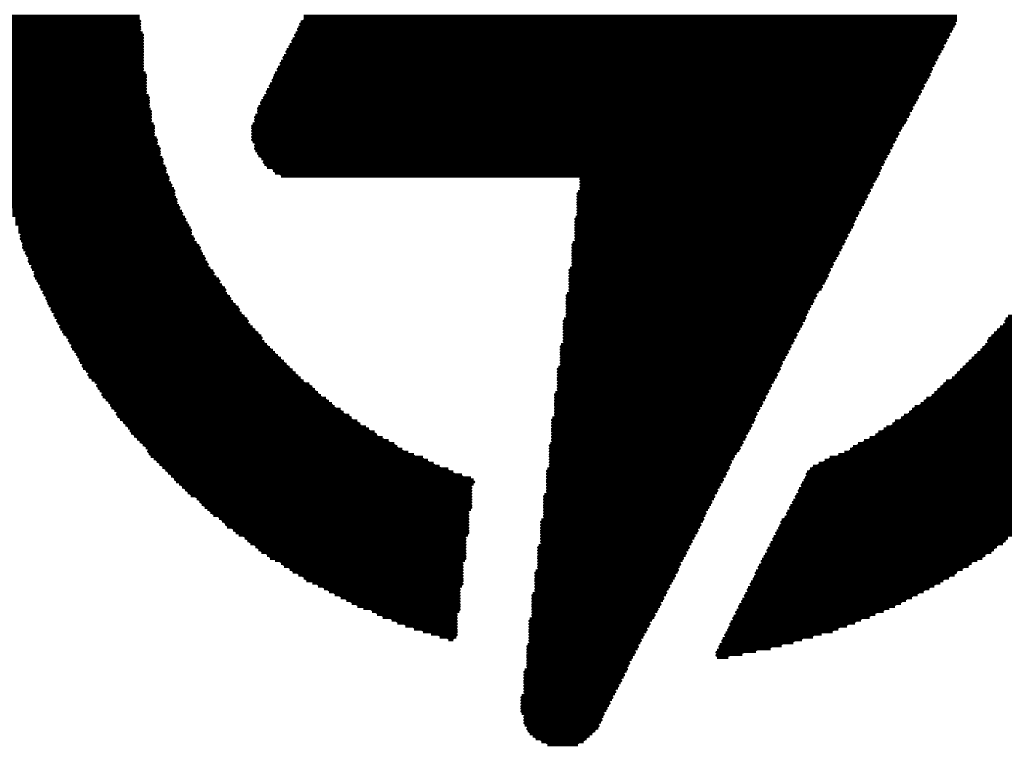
# Model space of a CAD drawing. Extents: x -0.07 to 0.95, y -0.15 to 2.1.
# Tile 17 of 20: x 0.73 to 0.86, y 1.14 to 1.24. Entities that reach past the tile are written whole.
import ezdxf

# ---------------------------------------------------------------- set-up
doc = ezdxf.new("R2010")
doc.units = 0
doc.layers.get('0').update_dxf_attribs({"linetype": 'CONTINUOUS'})
doc.layers.add('gto', color=2, linetype='CONTINUOUS')

# ---------------------------------------------------------------- blocks, each defined once
blk = doc.blocks.new('D122')
at = {"const_width": 0.0002}
blk.add_lwpolyline([(-0.0001, 0, 1), (0.0001, 0, 1)], format="xyb", close=True, dxfattribs=at)

msp = doc.modelspace()

# ---------------------------------------------------------------- linework, layer by layer
at = {"layer": 'gto', "color": 2, "const_width": 0.001}
for points in [[(0.7243, 1.2371), (0.7457, 1.2371)], [(0.7243, 1.2367), (0.7457, 1.2367)], [(0.7243, 1.2363), (0.7457, 1.2363)], [(0.7678, 1.2363), (0.8577, 1.2363)], [(0.7682, 1.2371), (0.858, 1.2371)], [(0.7682, 1.2367), (0.8577, 1.2367)], [(0.7243, 1.2359), (0.7457, 1.2359)], [(0.7243, 1.2356), (0.7457, 1.2356)], [(0.7243, 1.2352), (0.7457, 1.2352)], [(0.7243, 1.2348), (0.7461, 1.2348)], [(0.7671, 1.2348), (0.8569, 1.2348)], [(0.7675, 1.2356), (0.8573, 1.2356)], [(0.7675, 1.2352), (0.8569, 1.2352)], [(0.7678, 1.2359), (0.8573, 1.2359)], [(0.7243, 1.2344), (0.7461, 1.2344)], [(0.7243, 1.234), (0.7461, 1.234)], [(0.7243, 1.2336), (0.7461, 1.2336)], [(0.7667, 1.234), (0.8565, 1.234)], [(0.7667, 1.2336), (0.8561, 1.2336)], [(0.7671, 1.2344), (0.8565, 1.2344)], [(0.7243, 1.2332), (0.7461, 1.2332)], [(0.7243, 1.2328), (0.7461, 1.2328)], [(0.7243, 1.2325), (0.7461, 1.2325)], [(0.7243, 1.2321), (0.7461, 1.2321)], [(0.7659, 1.2325), (0.8557, 1.2325)], [(0.7659, 1.2321), (0.8553, 1.2321)], [(0.7663, 1.2332), (0.8561, 1.2332)], [(0.7663, 1.2328), (0.8557, 1.2328)], [(0.7243, 1.2317), (0.7461, 1.2317)], [(0.7243, 1.2313), (0.7461, 1.2313)], [(0.7243, 1.2309), (0.7461, 1.2309)], [(0.7651, 1.2309), (0.8549, 1.2309)], [(0.7655, 1.2317), (0.8553, 1.2317)], [(0.7655, 1.2313), (0.8549, 1.2313)], [(0.7243, 1.2305), (0.7461, 1.2305)], [(0.7243, 1.2301), (0.7461, 1.2301)], [(0.7243, 1.2297), (0.7461, 1.2297)], [(0.7647, 1.2301), (0.8545, 1.2301)], [(0.7647, 1.2297), (0.8542, 1.2297)], [(0.7651, 1.2305), (0.8545, 1.2305)], [(0.7247, 1.2293), (0.7465, 1.2293)], [(0.7247, 1.229), (0.7465, 1.229)], [(0.7247, 1.2286), (0.7465, 1.2286)], [(0.7247, 1.2282), (0.7465, 1.2282)], [(0.764, 1.2286), (0.8538, 1.2286)], [(0.764, 1.2282), (0.8534, 1.2282)], [(0.7643, 1.2293), (0.8542, 1.2293)], [(0.7643, 1.229), (0.8538, 1.229)], [(0.7247, 1.2278), (0.7465, 1.2278)], [(0.7247, 1.2274), (0.7465, 1.2274)], [(0.7247, 1.227), (0.7465, 1.227)], [(0.7632, 1.227), (0.853, 1.227)], [(0.7636, 1.2278), (0.8534, 1.2278)], [(0.7636, 1.2274), (0.853, 1.2274)], [(0.7247, 1.2266), (0.7465, 1.2266)], [(0.7251, 1.2262), (0.7469, 1.2262)], [(0.7251, 1.2258), (0.7469, 1.2258)], [(0.7251, 1.2255), (0.7469, 1.2255)], [(0.7624, 1.2255), (0.8522, 1.2255)], [(0.7628, 1.2262), (0.8526, 1.2262)], [(0.7628, 1.2258), (0.8522, 1.2258)], [(0.7632, 1.2266), (0.8526, 1.2266)], [(0.7251, 1.2251), (0.7469, 1.2251)], [(0.7251, 1.2247), (0.7469, 1.2247)], [(0.7251, 1.2243), (0.7472, 1.2243)], [(0.762, 1.2247), (0.8518, 1.2247)], [(0.762, 1.2243), (0.8514, 1.2243)], [(0.7624, 1.2251), (0.8518, 1.2251)], [(0.7251, 1.2239), (0.7472, 1.2239)], [(0.7251, 1.2235), (0.7472, 1.2235)], [(0.7255, 1.2231), (0.7472, 1.2231)], [(0.7255, 1.2227), (0.7472, 1.2227)], [(0.7616, 1.2235), (0.851, 1.2235)], [(0.7616, 1.2231), (0.851, 1.2231)], [(0.7616, 1.2227), (0.8507, 1.2227)], [(0.762, 1.2239), (0.8514, 1.2239)], [(0.7255, 1.2223), (0.7476, 1.2223)], [(0.7255, 1.222), (0.7476, 1.222)], [(0.7255, 1.2216), (0.7476, 1.2216)], [(0.7612, 1.2223), (0.8503, 1.2223)], [(0.7612, 1.222), (0.8503, 1.222)], [(0.7612, 1.2216), (0.8499, 1.2216)], [(0.7255, 1.2212), (0.7476, 1.2212)], [(0.7259, 1.2208), (0.7476, 1.2208)], [(0.7259, 1.2204), (0.748, 1.2204)], [(0.7259, 1.22), (0.748, 1.22)], [(0.7612, 1.2212), (0.8499, 1.2212)], [(0.7612, 1.2208), (0.8495, 1.2208)], [(0.7612, 1.2204), (0.8495, 1.2204)], [(0.7616, 1.22), (0.8491, 1.22)], [(0.7259, 1.2196), (0.748, 1.2196)], [(0.7259, 1.2192), (0.7484, 1.2192)], [(0.7262, 1.2188), (0.7484, 1.2188)], [(0.7616, 1.2196), (0.8491, 1.2196)], [(0.7616, 1.2192), (0.8487, 1.2192)], [(0.762, 1.2188), (0.8487, 1.2188)], [(0.7262, 1.2185), (0.7484, 1.2185)], [(0.7262, 1.2181), (0.7484, 1.2181)], [(0.7262, 1.2177), (0.7488, 1.2177)], [(0.7262, 1.2173), (0.7488, 1.2173)], [(0.762, 1.2185), (0.8483, 1.2185)], [(0.7624, 1.2181), (0.8483, 1.2181)], [(0.7628, 1.2177), (0.8479, 1.2177)], [(0.7628, 1.2173), (0.8479, 1.2173)], [(0.7266, 1.2169), (0.7488, 1.2169)], [(0.7266, 1.2165), (0.7492, 1.2165)], [(0.7266, 1.2161), (0.7492, 1.2161)], [(0.7632, 1.2169), (0.8475, 1.2169)], [(0.764, 1.2165), (0.8475, 1.2165)], [(0.7643, 1.2161), (0.8472, 1.2161)], [(0.7266, 1.2157), (0.7492, 1.2157)], [(0.727, 1.2153), (0.7496, 1.2153)], [(0.727, 1.215), (0.7496, 1.215)], [(0.727, 1.2146), (0.7496, 1.2146)], [(0.7651, 1.2157), (0.8472, 1.2157)], [(0.8063, 1.2153), (0.8468, 1.2153)], [(0.8063, 1.215), (0.8468, 1.215)], [(0.8063, 1.2146), (0.8464, 1.2146)], [(0.727, 1.2142), (0.75, 1.2142)], [(0.7274, 1.2138), (0.75, 1.2138)], [(0.7274, 1.2134), (0.7504, 1.2134)], [(0.8063, 1.2142), (0.8464, 1.2142)], [(0.8063, 1.2138), (0.846, 1.2138)], [(0.8063, 1.2134), (0.846, 1.2134)], [(0.7274, 1.213), (0.7504, 1.213)], [(0.7278, 1.2126), (0.7504, 1.2126)], [(0.7278, 1.2122), (0.7507, 1.2122)], [(0.7278, 1.2118), (0.7507, 1.2118)], [(0.8059, 1.213), (0.8456, 1.213)], [(0.8059, 1.2126), (0.8456, 1.2126)], [(0.8059, 1.2122), (0.8452, 1.2122)], [(0.8059, 1.2118), (0.8452, 1.2118)], [(0.7278, 1.2115), (0.7507, 1.2115)], [(0.7282, 1.2111), (0.7511, 1.2111)], [(0.7282, 1.2107), (0.7511, 1.2107)], [(0.8059, 1.2115), (0.8448, 1.2115)], [(0.8059, 1.2111), (0.8448, 1.2111)], [(0.8059, 1.2107), (0.8444, 1.2107)], [(0.7282, 1.2103), (0.7515, 1.2103)], [(0.7286, 1.2099), (0.7515, 1.2099)], [(0.7286, 1.2095), (0.7519, 1.2095)], [(0.7286, 1.2091), (0.7519, 1.2091)], [(0.8056, 1.2095), (0.844, 1.2095)], [(0.8056, 1.2091), (0.8437, 1.2091)], [(0.8059, 1.2103), (0.8444, 1.2103)], [(0.8059, 1.2099), (0.844, 1.2099)], [(0.729, 1.2087), (0.7523, 1.2087)], [(0.729, 1.2083), (0.7523, 1.2083)], [(0.729, 1.208), (0.7527, 1.208)], [(0.8056, 1.2087), (0.8437, 1.2087)], [(0.8056, 1.2083), (0.8433, 1.2083)], [(0.8056, 1.208), (0.8433, 1.208)], [(0.7294, 1.2076), (0.7527, 1.2076)], [(0.7294, 1.2072), (0.7527, 1.2072)], [(0.7294, 1.2068), (0.7531, 1.2068)], [(0.7297, 1.2064), (0.7531, 1.2064)], [(0.8056, 1.2076), (0.8429, 1.2076)], [(0.8056, 1.2072), (0.8429, 1.2072)], [(0.8056, 1.2068), (0.8425, 1.2068)], [(0.8056, 1.2064), (0.8425, 1.2064)], [(0.7297, 1.206), (0.7535, 1.206)], [(0.7297, 1.2056), (0.7539, 1.2056)], [(0.7301, 1.2052), (0.7539, 1.2052)], [(0.8052, 1.206), (0.8421, 1.206)], [(0.8052, 1.2056), (0.8421, 1.2056)], [(0.8052, 1.2052), (0.8417, 1.2052)], [(0.7301, 1.2048), (0.7542, 1.2048)], [(0.7305, 1.2045), (0.7542, 1.2045)], [(0.7305, 1.2041), (0.7546, 1.2041)], [(0.7305, 1.2037), (0.7546, 1.2037)], [(0.8052, 1.2048), (0.8417, 1.2048)], [(0.8052, 1.2045), (0.8413, 1.2045)], [(0.8052, 1.2041), (0.8413, 1.2041)], [(0.8052, 1.2037), (0.8409, 1.2037)], [(0.7309, 1.2033), (0.755, 1.2033)], [(0.7309, 1.2029), (0.755, 1.2029)], [(0.7313, 1.2025), (0.7554, 1.2025)], [(0.8048, 1.2025), (0.8405, 1.2025)], [(0.8052, 1.2033), (0.8409, 1.2033)], [(0.8052, 1.2029), (0.8405, 1.2029)], [(0.7313, 1.2021), (0.7558, 1.2021)], [(0.7313, 1.2017), (0.7558, 1.2017)], [(0.7317, 1.2013), (0.7562, 1.2013)], [(0.7317, 1.201), (0.7566, 1.201)], [(0.8048, 1.2021), (0.8402, 1.2021)], [(0.8048, 1.2017), (0.8402, 1.2017)], [(0.8048, 1.2013), (0.8398, 1.2013)], [(0.8048, 1.201), (0.8398, 1.201)], [(0.7321, 1.2006), (0.7566, 1.2006)], [(0.7321, 1.2002), (0.757, 1.2002)], [(0.7325, 1.1998), (0.7574, 1.1998)], [(0.8048, 1.2006), (0.8394, 1.2006)], [(0.8048, 1.2002), (0.8394, 1.2002)], [(0.8048, 1.1998), (0.839, 1.1998)], [(0.7325, 1.1994), (0.7574, 1.1994)], [(0.7329, 1.199), (0.7577, 1.199)], [(0.7329, 1.1986), (0.7581, 1.1986)], [(0.8044, 1.199), (0.8386, 1.199)], [(0.8044, 1.1986), (0.8382, 1.1986)], [(0.8048, 1.1994), (0.8386, 1.1994)], [(0.7332, 1.1982), (0.7581, 1.1982)], [(0.7332, 1.1979), (0.7585, 1.1979)], [(0.7336, 1.1975), (0.7589, 1.1975)], [(0.7336, 1.1971), (0.7593, 1.1971)], [(0.8044, 1.1982), (0.8382, 1.1982)], [(0.8044, 1.1979), (0.8378, 1.1979)], [(0.8044, 1.1975), (0.8378, 1.1975)], [(0.8044, 1.1971), (0.8374, 1.1971)], [(0.734, 1.1967), (0.7593, 1.1967)], [(0.734, 1.1963), (0.7597, 1.1963)], [(0.7344, 1.1959), (0.7601, 1.1959)], [(0.8044, 1.1967), (0.8374, 1.1967)], [(0.8044, 1.1963), (0.8371, 1.1963)], [(0.8044, 1.1959), (0.8371, 1.1959)], [(0.865, 1.1959), (0.8907, 1.1959)], [(0.7344, 1.1955), (0.7605, 1.1955)], [(0.7348, 1.1951), (0.7605, 1.1951)], [(0.7348, 1.1947), (0.7609, 1.1947)], [(0.7352, 1.1944), (0.7612, 1.1944)], [(0.804, 1.1955), (0.8367, 1.1955)], [(0.804, 1.1951), (0.8367, 1.1951)], [(0.804, 1.1947), (0.8363, 1.1947)], [(0.804, 1.1944), (0.8363, 1.1944)], [(0.8639, 1.1944), (0.8899, 1.1944)], [(0.8643, 1.1947), (0.8903, 1.1947)], [(0.8647, 1.1955), (0.8907, 1.1955)], [(0.8647, 1.1951), (0.8903, 1.1951)], [(0.7352, 1.194), (0.7616, 1.194)], [(0.7356, 1.1936), (0.762, 1.1936)], [(0.736, 1.1932), (0.7624, 1.1932)], [(0.804, 1.194), (0.8359, 1.194)], [(0.804, 1.1936), (0.8359, 1.1936)], [(0.804, 1.1932), (0.8355, 1.1932)], [(0.8627, 1.1932), (0.8891, 1.1932)], [(0.8631, 1.1936), (0.8895, 1.1936)], [(0.8635, 1.194), (0.8899, 1.194)], [(0.736, 1.1928), (0.7624, 1.1928)], [(0.7364, 1.1924), (0.7628, 1.1924)], [(0.7364, 1.192), (0.7632, 1.192)], [(0.7367, 1.1916), (0.7636, 1.1916)], [(0.8036, 1.192), (0.8351, 1.192)], [(0.8036, 1.1916), (0.8347, 1.1916)], [(0.804, 1.1928), (0.8355, 1.1928)], [(0.804, 1.1924), (0.8351, 1.1924)], [(0.8615, 1.1916), (0.8884, 1.1916)], [(0.8619, 1.192), (0.8888, 1.192)], [(0.8623, 1.1928), (0.8891, 1.1928)], [(0.8623, 1.1924), (0.8888, 1.1924)], [(0.7371, 1.1912), (0.764, 1.1912)], [(0.7371, 1.1909), (0.7643, 1.1909)], [(0.7375, 1.1905), (0.7647, 1.1905)], [(0.8036, 1.1912), (0.8347, 1.1912)], [(0.8036, 1.1909), (0.8343, 1.1909)], [(0.8036, 1.1905), (0.8343, 1.1905)], [(0.8604, 1.1905), (0.8876, 1.1905)], [(0.8608, 1.1909), (0.888, 1.1909)], [(0.8612, 1.1912), (0.8884, 1.1912)], [(0.7375, 1.1901), (0.7651, 1.1901)], [(0.7379, 1.1897), (0.7655, 1.1897)], [(0.7379, 1.1893), (0.7659, 1.1893)], [(0.7383, 1.1889), (0.7663, 1.1889)], [(0.8032, 1.1889), (0.8336, 1.1889)], [(0.8036, 1.1901), (0.8339, 1.1901)], [(0.8036, 1.1897), (0.8339, 1.1897)], [(0.8036, 1.1893), (0.8336, 1.1893)], [(0.8588, 1.1889), (0.8868, 1.1889)], [(0.8592, 1.1893), (0.8868, 1.1893)], [(0.8596, 1.1897), (0.8872, 1.1897)], [(0.86, 1.1901), (0.8876, 1.1901)], [(0.7387, 1.1885), (0.7667, 1.1885)], [(0.7387, 1.1881), (0.7671, 1.1881)], [(0.7391, 1.1877), (0.7675, 1.1877)], [(0.8032, 1.1885), (0.8332, 1.1885)], [(0.8032, 1.1881), (0.8332, 1.1881)], [(0.8032, 1.1877), (0.8328, 1.1877)], [(0.8577, 1.1877), (0.886, 1.1877)], [(0.858, 1.1881), (0.886, 1.1881)], [(0.8584, 1.1885), (0.8864, 1.1885)], [(0.7395, 1.1874), (0.7678, 1.1874)], [(0.7399, 1.187), (0.7682, 1.187)], [(0.7399, 1.1866), (0.769, 1.1866)], [(0.7402, 1.1862), (0.7694, 1.1862)], [(0.8032, 1.1874), (0.8328, 1.1874)], [(0.8032, 1.187), (0.8324, 1.187)], [(0.8032, 1.1866), (0.8324, 1.1866)], [(0.8032, 1.1862), (0.832, 1.1862)], [(0.8557, 1.1862), (0.8849, 1.1862)], [(0.8561, 1.1866), (0.8853, 1.1866)], [(0.8565, 1.187), (0.8853, 1.187)], [(0.8573, 1.1874), (0.8856, 1.1874)], [(0.7406, 1.1858), (0.7698, 1.1858)], [(0.7406, 1.1854), (0.7702, 1.1854)], [(0.741, 1.185), (0.7706, 1.185)], [(0.8028, 1.1854), (0.8316, 1.1854)], [(0.8028, 1.185), (0.8316, 1.185)], [(0.8032, 1.1858), (0.832, 1.1858)], [(0.8545, 1.185), (0.8841, 1.185)], [(0.8549, 1.1854), (0.8845, 1.1854)], [(0.8553, 1.1858), (0.8845, 1.1858)], [(0.7414, 1.1846), (0.7713, 1.1846)], [(0.7418, 1.1842), (0.7717, 1.1842)], [(0.7418, 1.1839), (0.7721, 1.1839)], [(0.7422, 1.1835), (0.7725, 1.1835)], [(0.8028, 1.1846), (0.8312, 1.1846)], [(0.8028, 1.1842), (0.8312, 1.1842)], [(0.8028, 1.1839), (0.8308, 1.1839)], [(0.8028, 1.1835), (0.8308, 1.1835)], [(0.8522, 1.1835), (0.8829, 1.1835)], [(0.853, 1.1839), (0.8833, 1.1839)], [(0.8534, 1.1842), (0.8837, 1.1842)], [(0.8538, 1.1846), (0.8837, 1.1846)], [(0.7426, 1.1831), (0.7733, 1.1831)], [(0.7426, 1.1827), (0.7737, 1.1827)], [(0.743, 1.1823), (0.7745, 1.1823)], [(0.8028, 1.1831), (0.8304, 1.1831)], [(0.8028, 1.1827), (0.8304, 1.1827)], [(0.8028, 1.1823), (0.8301, 1.1823)], [(0.8507, 1.1823), (0.8821, 1.1823)], [(0.8514, 1.1827), (0.8821, 1.1827)], [(0.8518, 1.1831), (0.8825, 1.1831)], [(0.7434, 1.1819), (0.7748, 1.1819)], [(0.7437, 1.1815), (0.7756, 1.1815)], [(0.7441, 1.1811), (0.776, 1.1811)], [(0.7445, 1.1807), (0.7768, 1.1807)], [(0.8024, 1.1819), (0.8301, 1.1819)], [(0.8024, 1.1815), (0.8297, 1.1815)], [(0.8024, 1.1811), (0.8297, 1.1811)], [(0.8024, 1.1807), (0.8293, 1.1807)], [(0.8483, 1.1807), (0.8806, 1.1807)], [(0.8491, 1.1811), (0.881, 1.1811)], [(0.8495, 1.1815), (0.8814, 1.1815)], [(0.8503, 1.1819), (0.8818, 1.1819)], [(0.7445, 1.1804), (0.7772, 1.1804)], [(0.7449, 1.18), (0.778, 1.18)], [(0.7453, 1.1796), (0.7783, 1.1796)], [(0.8024, 1.1804), (0.8293, 1.1804)], [(0.8024, 1.18), (0.8289, 1.18)], [(0.8024, 1.1796), (0.8289, 1.1796)], [(0.8468, 1.1796), (0.8798, 1.1796)], [(0.8472, 1.18), (0.8802, 1.18)], [(0.8479, 1.1804), (0.8802, 1.1804)], [(0.7457, 1.1792), (0.7791, 1.1792)], [(0.7461, 1.1788), (0.7799, 1.1788)], [(0.7465, 1.1784), (0.7807, 1.1784)], [(0.7469, 1.178), (0.7811, 1.178)], [(0.8021, 1.1784), (0.8281, 1.1784)], [(0.8021, 1.178), (0.8281, 1.178)], [(0.8024, 1.1792), (0.8285, 1.1792)], [(0.8024, 1.1788), (0.8285, 1.1788)], [(0.8437, 1.178), (0.8783, 1.178)], [(0.8444, 1.1784), (0.8786, 1.1784)], [(0.8452, 1.1788), (0.879, 1.1788)], [(0.846, 1.1792), (0.8794, 1.1792)], [(0.7469, 1.1776), (0.7818, 1.1776)], [(0.7472, 1.1772), (0.7826, 1.1772)], [(0.7476, 1.1769), (0.7834, 1.1769)], [(0.8021, 1.1776), (0.8277, 1.1776)], [(0.8021, 1.1772), (0.8273, 1.1772)], [(0.8021, 1.1769), (0.8273, 1.1769)], [(0.8417, 1.1769), (0.8775, 1.1769)], [(0.8425, 1.1772), (0.8779, 1.1772)], [(0.8433, 1.1776), (0.8779, 1.1776)], [(0.748, 1.1765), (0.7846, 1.1765)], [(0.7484, 1.1761), (0.7853, 1.1761)], [(0.7488, 1.1757), (0.7861, 1.1757)], [(0.7492, 1.1753), (0.7869, 1.1753)], [(0.8021, 1.1765), (0.8269, 1.1765)], [(0.8021, 1.1761), (0.8269, 1.1761)], [(0.8021, 1.1757), (0.8266, 1.1757)], [(0.8021, 1.1753), (0.8266, 1.1753)], [(0.8382, 1.1753), (0.8759, 1.1753)], [(0.839, 1.1757), (0.8763, 1.1757)], [(0.8398, 1.1761), (0.8767, 1.1761)], [(0.8405, 1.1765), (0.8771, 1.1765)], [(0.7496, 1.1749), (0.7881, 1.1749)], [(0.75, 1.1745), (0.7888, 1.1745)], [(0.7504, 1.1741), (0.79, 1.1741)], [(0.8017, 1.1749), (0.8262, 1.1749)], [(0.8017, 1.1745), (0.8262, 1.1745)], [(0.8017, 1.1741), (0.8258, 1.1741)], [(0.8374, 1.1745), (0.8751, 1.1745)], [(0.8374, 1.1741), (0.8748, 1.1741)], [(0.8378, 1.1749), (0.8755, 1.1749)], [(0.7507, 1.1737), (0.7912, 1.1737)], [(0.7511, 1.1734), (0.7916, 1.1734)], [(0.7515, 1.173), (0.7912, 1.173)], [(0.7519, 1.1726), (0.7912, 1.1726)], [(0.8017, 1.1737), (0.8258, 1.1737)], [(0.8017, 1.1734), (0.8254, 1.1734)], [(0.8017, 1.173), (0.8254, 1.173)], [(0.8017, 1.1726), (0.825, 1.1726)], [(0.8367, 1.173), (0.8736, 1.173)], [(0.8367, 1.1726), (0.8732, 1.1726)], [(0.8371, 1.1737), (0.8744, 1.1737)], [(0.8371, 1.1734), (0.874, 1.1734)], [(0.7523, 1.1722), (0.7912, 1.1722)], [(0.7527, 1.1718), (0.7912, 1.1718)], [(0.7535, 1.1714), (0.7912, 1.1714)], [(0.8013, 1.1714), (0.8246, 1.1714)], [(0.8017, 1.1722), (0.825, 1.1722)], [(0.8017, 1.1718), (0.8246, 1.1718)], [(0.8359, 1.1714), (0.8716, 1.1714)], [(0.8363, 1.1722), (0.8728, 1.1722)], [(0.8363, 1.1718), (0.8724, 1.1718)], [(0.7539, 1.171), (0.7912, 1.171)], [(0.7542, 1.1706), (0.7912, 1.1706)], [(0.7546, 1.1702), (0.7912, 1.1702)], [(0.755, 1.1699), (0.7912, 1.1699)], [(0.8013, 1.171), (0.8242, 1.171)], [(0.8013, 1.1706), (0.8242, 1.1706)], [(0.8013, 1.1702), (0.8238, 1.1702)], [(0.8013, 1.1699), (0.8238, 1.1699)], [(0.8351, 1.1699), (0.8701, 1.1699)], [(0.8355, 1.1706), (0.8709, 1.1706)], [(0.8355, 1.1702), (0.8705, 1.1702)], [(0.8359, 1.171), (0.8713, 1.171)], [(0.7554, 1.1695), (0.7908, 1.1695)], [(0.7558, 1.1691), (0.7908, 1.1691)], [(0.7566, 1.1687), (0.7908, 1.1687)], [(0.8013, 1.1695), (0.8234, 1.1695)], [(0.8013, 1.1691), (0.8234, 1.1691)], [(0.8013, 1.1687), (0.8231, 1.1687)], [(0.8347, 1.1691), (0.8693, 1.1691)], [(0.8347, 1.1687), (0.8685, 1.1687)], [(0.8351, 1.1695), (0.8697, 1.1695)], [(0.757, 1.1683), (0.7908, 1.1683)], [(0.7574, 1.1679), (0.7908, 1.1679)], [(0.7577, 1.1675), (0.7908, 1.1675)], [(0.8009, 1.1679), (0.8227, 1.1679)], [(0.8009, 1.1675), (0.8227, 1.1675)], [(0.8013, 1.1683), (0.8231, 1.1683)], [(0.8339, 1.1679), (0.8678, 1.1679)], [(0.8339, 1.1675), (0.8674, 1.1675)], [(0.8343, 1.1683), (0.8682, 1.1683)], [(0.7585, 1.1671), (0.7908, 1.1671)], [(0.7589, 1.1667), (0.7908, 1.1667)], [(0.7593, 1.1664), (0.7908, 1.1664)], [(0.7601, 1.166), (0.7904, 1.166)], [(0.8009, 1.1671), (0.8223, 1.1671)], [(0.8009, 1.1667), (0.8223, 1.1667)], [(0.8009, 1.1664), (0.8219, 1.1664)], [(0.8009, 1.166), (0.8219, 1.166)], [(0.8332, 1.1664), (0.8658, 1.1664)], [(0.8332, 1.166), (0.865, 1.166)], [(0.8336, 1.1671), (0.8666, 1.1671)], [(0.8336, 1.1667), (0.8662, 1.1667)], [(0.7605, 1.1656), (0.7904, 1.1656)], [(0.7609, 1.1652), (0.7904, 1.1652)], [(0.7616, 1.1648), (0.7904, 1.1648)], [(0.8009, 1.1656), (0.8215, 1.1656)], [(0.8009, 1.1652), (0.8215, 1.1652)], [(0.8009, 1.1648), (0.8211, 1.1648)], [(0.8324, 1.1648), (0.8635, 1.1648)], [(0.8328, 1.1656), (0.8647, 1.1656)], [(0.8328, 1.1652), (0.8643, 1.1652)], [(0.762, 1.1644), (0.7904, 1.1644)], [(0.7624, 1.164), (0.7904, 1.164)], [(0.7632, 1.1636), (0.7904, 1.1636)], [(0.7636, 1.1632), (0.7904, 1.1632)], [(0.8005, 1.1644), (0.8211, 1.1644)], [(0.8005, 1.164), (0.8207, 1.164)], [(0.8005, 1.1636), (0.8207, 1.1636)], [(0.8005, 1.1632), (0.8203, 1.1632)], [(0.8316, 1.1632), (0.8615, 1.1632)], [(0.832, 1.164), (0.8627, 1.164)], [(0.832, 1.1636), (0.8619, 1.1636)], [(0.8324, 1.1644), (0.8631, 1.1644)], [(0.7643, 1.1629), (0.7904, 1.1629)], [(0.7651, 1.1625), (0.79, 1.1625)], [(0.7655, 1.1621), (0.79, 1.1621)], [(0.8005, 1.1629), (0.8203, 1.1629)], [(0.8005, 1.1625), (0.8199, 1.1625)], [(0.8005, 1.1621), (0.8199, 1.1621)], [(0.8312, 1.1625), (0.86, 1.1625)], [(0.8312, 1.1621), (0.8596, 1.1621)], [(0.8316, 1.1629), (0.8608, 1.1629)], [(0.7663, 1.1617), (0.79, 1.1617)], [(0.7667, 1.1613), (0.79, 1.1613)], [(0.7675, 1.1609), (0.79, 1.1609)], [(0.7682, 1.1605), (0.79, 1.1605)], [(0.8001, 1.1609), (0.8192, 1.1609)], [(0.8001, 1.1605), (0.8192, 1.1605)], [(0.8005, 1.1617), (0.8196, 1.1617)], [(0.8005, 1.1613), (0.8196, 1.1613)], [(0.8304, 1.1609), (0.8577, 1.1609)], [(0.8304, 1.1605), (0.8569, 1.1605)], [(0.8308, 1.1617), (0.8588, 1.1617)], [(0.8308, 1.1613), (0.858, 1.1613)], [(0.7686, 1.1601), (0.79, 1.1601)], [(0.7694, 1.1598), (0.79, 1.1598)], [(0.7702, 1.1594), (0.79, 1.1594)], [(0.8001, 1.1601), (0.8188, 1.1601)], [(0.8001, 1.1598), (0.8188, 1.1598)], [(0.8001, 1.1594), (0.8184, 1.1594)], [(0.8297, 1.1594), (0.8549, 1.1594)], [(0.8301, 1.1601), (0.8561, 1.1601)], [(0.8301, 1.1598), (0.8557, 1.1598)], [(0.771, 1.159), (0.7896, 1.159)], [(0.7717, 1.1586), (0.7896, 1.1586)], [(0.7725, 1.1582), (0.7896, 1.1582)], [(0.7733, 1.1578), (0.7896, 1.1578)], [(0.7997, 1.1578), (0.8176, 1.1578)], [(0.8001, 1.159), (0.8184, 1.159)], [(0.8001, 1.1586), (0.818, 1.1586)], [(0.8001, 1.1582), (0.818, 1.1582)], [(0.8289, 1.1578), (0.8518, 1.1578)], [(0.8293, 1.1586), (0.8534, 1.1586)], [(0.8293, 1.1582), (0.8526, 1.1582)], [(0.8297, 1.159), (0.8542, 1.159)], [(0.7741, 1.1574), (0.7896, 1.1574)], [(0.7748, 1.157), (0.7896, 1.157)], [(0.7756, 1.1566), (0.7896, 1.1566)], [(0.7997, 1.1574), (0.8176, 1.1574)], [(0.7997, 1.157), (0.8172, 1.157)], [(0.7997, 1.1566), (0.8172, 1.1566)], [(0.8285, 1.157), (0.8503, 1.157)], [(0.8285, 1.1566), (0.8495, 1.1566)], [(0.8289, 1.1574), (0.851, 1.1574)], [(0.7764, 1.1563), (0.7896, 1.1563)], [(0.7776, 1.1559), (0.7896, 1.1559)], [(0.7783, 1.1555), (0.7892, 1.1555)], [(0.7791, 1.1551), (0.7892, 1.1551)], [(0.7997, 1.1563), (0.8168, 1.1563)], [(0.7997, 1.1559), (0.8168, 1.1559)], [(0.7997, 1.1555), (0.8164, 1.1555)], [(0.7997, 1.1551), (0.8164, 1.1551)], [(0.8277, 1.1555), (0.8468, 1.1555)], [(0.8277, 1.1551), (0.846, 1.1551)], [(0.8281, 1.1563), (0.8487, 1.1563)], [(0.8281, 1.1559), (0.8479, 1.1559)], [(0.7803, 1.1547), (0.7892, 1.1547)], [(0.7811, 1.1543), (0.7892, 1.1543)], [(0.7822, 1.1539), (0.7892, 1.1539)], [(0.7993, 1.1543), (0.8157, 1.1543)], [(0.7993, 1.1539), (0.8157, 1.1539)], [(0.7997, 1.1547), (0.8161, 1.1547)], [(0.8269, 1.1539), (0.8429, 1.1539)], [(0.8273, 1.1547), (0.8448, 1.1547)], [(0.8273, 1.1543), (0.844, 1.1543)], [(0.7834, 1.1535), (0.7892, 1.1535)], [(0.7846, 1.1531), (0.7892, 1.1531)], [(0.7857, 1.1528), (0.7892, 1.1528)], [(0.7869, 1.1524), (0.7892, 1.1524)], [(0.7993, 1.1535), (0.8153, 1.1535)], [(0.7993, 1.1531), (0.8153, 1.1531)], [(0.7993, 1.1528), (0.8149, 1.1528)], [(0.7993, 1.1524), (0.8149, 1.1524)], [(0.8262, 1.1524), (0.8382, 1.1524)], [(0.8266, 1.1531), (0.8409, 1.1531)], [(0.8266, 1.1528), (0.8394, 1.1528)], [(0.8269, 1.1535), (0.8417, 1.1535)], [(0.7881, 1.152), (0.7888, 1.152)], [(0.7993, 1.152), (0.8145, 1.152)], [(0.7993, 1.1516), (0.8145, 1.1516)], [(0.7993, 1.1512), (0.8141, 1.1512)], [(0.8258, 1.1516), (0.8355, 1.1516)], [(0.8258, 1.1512), (0.8339, 1.1512)], [(0.8262, 1.152), (0.8367, 1.152)], [(0.799, 1.1508), (0.8141, 1.1508)], [(0.799, 1.1504), (0.8137, 1.1504)], [(0.799, 1.15), (0.8137, 1.15)], [(0.799, 1.1496), (0.8133, 1.1496)], [(0.825, 1.15), (0.8285, 1.15)], [(0.825, 1.1496), (0.8266, 1.1496)], [(0.8254, 1.1508), (0.8324, 1.1508)], [(0.8254, 1.1504), (0.8304, 1.1504)], [(0.799, 1.1493), (0.8133, 1.1493)], [(0.799, 1.1489), (0.8129, 1.1489)], [(0.799, 1.1485), (0.8129, 1.1485)], [(0.7986, 1.1473), (0.8122, 1.1473)], [(0.7986, 1.1469), (0.8122, 1.1469)], [(0.799, 1.1481), (0.8126, 1.1481)], [(0.799, 1.1477), (0.8126, 1.1477)], [(0.7986, 1.1465), (0.8118, 1.1465)], [(0.7986, 1.1461), (0.8118, 1.1461)], [(0.7986, 1.1458), (0.8114, 1.1458)], [(0.7986, 1.1454), (0.8114, 1.1454)], [(0.7986, 1.145), (0.811, 1.145)], [(0.7986, 1.1446), (0.811, 1.1446)], [(0.7986, 1.1442), (0.8106, 1.1442)], [(0.7982, 1.1438), (0.8106, 1.1438)], [(0.7982, 1.1434), (0.8102, 1.1434)], [(0.7982, 1.143), (0.8102, 1.143)], [(0.7982, 1.1426), (0.8098, 1.1426)], [(0.7982, 1.1423), (0.8098, 1.1423)], [(0.7982, 1.1419), (0.8094, 1.1419)], [(0.7986, 1.1415), (0.8094, 1.1415)], [(0.7986, 1.1411), (0.8091, 1.1411)], [(0.7986, 1.1407), (0.8091, 1.1407)], [(0.7986, 1.1403), (0.8087, 1.1403)], [(0.799, 1.1399), (0.8087, 1.1399)], [(0.799, 1.1395), (0.8083, 1.1395)], [(0.7993, 1.1391), (0.8079, 1.1391)], [(0.7997, 1.1388), (0.8075, 1.1388)], [(0.8001, 1.1384), (0.8071, 1.1384)], [(0.8009, 1.138), (0.8067, 1.138)], [(0.8017, 1.1376), (0.8059, 1.1376)]]:
    msp.add_lwpolyline(points, dxfattribs=at)

# ---------------------------------------------------------------- block references
at = {"layer": 'gto'}
for p in [(0.7457, 1.2367), (0.7682, 1.2367), (0.8577, 1.2367), (0.7457, 1.2363), (0.7457, 1.2359), (0.7457, 1.2356), (0.7457, 1.2352), (0.7675, 1.2356), (0.7675, 1.2352), (0.7678, 1.2363), (0.7678, 1.2359), (0.8569, 1.2352), (0.8573, 1.2359), (0.8573, 1.2356), (0.8577, 1.2363), (0.7461, 1.2348), (0.7461, 1.2344), (0.7461, 1.234), (0.7667, 1.234), (0.7671, 1.2348), (0.7671, 1.2344), (0.8565, 1.2344), (0.8565, 1.234), (0.8569, 1.2348), (0.7461, 1.2336), (0.7461, 1.2332), (0.7461, 1.2328), (0.7461, 1.2325), (0.7659, 1.2325), (0.7663, 1.2332), (0.7663, 1.2328), (0.7667, 1.2336), (0.8557, 1.2328), (0.8557, 1.2325), (0.8561, 1.2336), (0.8561, 1.2332), (0.7461, 1.2321), (0.7461, 1.2317), (0.7461, 1.2313), (0.7655, 1.2317), (0.7655, 1.2313), (0.7659, 1.2321), (0.8549, 1.2313), (0.8553, 1.2321), (0.8553, 1.2317), (0.7461, 1.2309), (0.7461, 1.2305), (0.7461, 1.2301), (0.7461, 1.2297), (0.7647, 1.2301), (0.7647, 1.2297), (0.7651, 1.2309), (0.7651, 1.2305), (0.8542, 1.2297), (0.8545, 1.2305), (0.8545, 1.2301), (0.8549, 1.2309), (0.7465, 1.2293), (0.7465, 1.229), (0.7465, 1.2286), (0.764, 1.2286), (0.7643, 1.2293), (0.7643, 1.229), (0.8538, 1.229), (0.8538, 1.2286), (0.8542, 1.2293), (0.7465, 1.2282), (0.7465, 1.2278), (0.7465, 1.2274), (0.7465, 1.227), (0.7632, 1.227), (0.7636, 1.2278), (0.7636, 1.2274), (0.764, 1.2282), (0.853, 1.2274), (0.853, 1.227), (0.8534, 1.2282), (0.8534, 1.2278), (0.7465, 1.2266), (0.7469, 1.2262), (0.7469, 1.2258), (0.7628, 1.2262), (0.7628, 1.2258), (0.7632, 1.2266), (0.8522, 1.2258), (0.8526, 1.2266), (0.8526, 1.2262), (0.7469, 1.2255), (0.7469, 1.2251), (0.7469, 1.2247), (0.7472, 1.2243), (0.762, 1.2247), (0.762, 1.2243), (0.7624, 1.2255), (0.7624, 1.2251), (0.8514, 1.2243), (0.8518, 1.2251), (0.8518, 1.2247), (0.8522, 1.2255), (0.7472, 1.2239), (0.7472, 1.2235), (0.7472, 1.2231), (0.7616, 1.2235), (0.7616, 1.2231), (0.762, 1.2239), (0.851, 1.2235), (0.851, 1.2231), (0.8514, 1.2239), (0.7472, 1.2227), (0.7476, 1.2223), (0.7476, 1.222), (0.7476, 1.2216), (0.7612, 1.2223), (0.7612, 1.222), (0.7612, 1.2216), (0.7616, 1.2227), (0.8499, 1.2216), (0.8503, 1.2223), (0.8503, 1.222), (0.8507, 1.2227), (0.7476, 1.2212), (0.7476, 1.2208), (0.748, 1.2204), (0.7612, 1.2212), (0.7612, 1.2208), (0.7612, 1.2204), (0.8495, 1.2208), (0.8495, 1.2204), (0.8499, 1.2212), (0.748, 1.22), (0.748, 1.2196), (0.7484, 1.2192), (0.7616, 1.22), (0.7616, 1.2196), (0.7616, 1.2192), (0.8487, 1.2192), (0.8491, 1.22), (0.8491, 1.2196), (0.7484, 1.2188), (0.7484, 1.2185), (0.7484, 1.2181), (0.7488, 1.2177), (0.762, 1.2188), (0.762, 1.2185), (0.7624, 1.2181), (0.7628, 1.2177), (0.8479, 1.2177), (0.8483, 1.2185), (0.8483, 1.2181), (0.8487, 1.2188), (0.7488, 1.2173), (0.7488, 1.2169), (0.7492, 1.2165), (0.7628, 1.2173), (0.7632, 1.2169), (0.764, 1.2165), (0.8475, 1.2169), (0.8475, 1.2165), (0.8479, 1.2173), (0.7492, 1.2161), (0.7492, 1.2157), (0.7496, 1.2153), (0.7496, 1.215), (0.7643, 1.2161), (0.7651, 1.2157), (0.8063, 1.2153), (0.8063, 1.215), (0.8468, 1.2153), (0.8468, 1.215), (0.8472, 1.2161), (0.8472, 1.2157), (0.7496, 1.2146), (0.75, 1.2142), (0.75, 1.2138), (0.8063, 1.2146), (0.8063, 1.2142), (0.8063, 1.2138), (0.846, 1.2138), (0.8464, 1.2146), (0.8464, 1.2142), (0.7504, 1.2134), (0.7504, 1.213), (0.7504, 1.2126), (0.7507, 1.2122), (0.8059, 1.213), (0.8059, 1.2126), (0.8059, 1.2122), (0.8063, 1.2134), (0.8452, 1.2122), (0.8456, 1.213), (0.8456, 1.2126), (0.846, 1.2134), (0.7507, 1.2118), (0.7507, 1.2115), (0.7511, 1.2111), (0.8059, 1.2118), (0.8059, 1.2115), (0.8059, 1.2111), (0.8448, 1.2115), (0.8448, 1.2111), (0.8452, 1.2118), (0.7511, 1.2107), (0.7515, 1.2103), (0.7515, 1.2099), (0.7519, 1.2095), (0.8056, 1.2095), (0.8059, 1.2107), (0.8059, 1.2103), (0.8059, 1.2099), (0.844, 1.2099), (0.844, 1.2095), (0.8444, 1.2107), (0.8444, 1.2103), (0.7519, 1.2091), (0.7523, 1.2087), (0.7523, 1.2083), (0.8056, 1.2091), (0.8056, 1.2087), (0.8056, 1.2083), (0.8433, 1.2083), (0.8437, 1.2091), (0.8437, 1.2087), (0.7294, 1.2076), (0.7294, 1.2072), (0.7294, 1.2068), (0.7527, 1.208), (0.7527, 1.2076), (0.7527, 1.2072), (0.7531, 1.2068), (0.8056, 1.208), (0.8056, 1.2076), (0.8056, 1.2072), (0.8056, 1.2068), (0.8425, 1.2068), (0.8429, 1.2076), (0.8429, 1.2072), (0.8433, 1.208), (0.7297, 1.2064), (0.7297, 1.206), (0.7297, 1.2056), (0.7531, 1.2064), (0.7535, 1.206), (0.7539, 1.2056), (0.8052, 1.206), (0.8052, 1.2056), (0.8056, 1.2064), (0.8421, 1.206), (0.8421, 1.2056), (0.8425, 1.2064), (0.7301, 1.2052), (0.7301, 1.2048), (0.7305, 1.2045), (0.7305, 1.2041), (0.7539, 1.2052), (0.7542, 1.2048), (0.7542, 1.2045), (0.7546, 1.2041), (0.8052, 1.2052), (0.8052, 1.2048), (0.8052, 1.2045), (0.8052, 1.2041), (0.8413, 1.2045), (0.8413, 1.2041), (0.8417, 1.2052), (0.8417, 1.2048), (0.7305, 1.2037), (0.7309, 1.2033), (0.7309, 1.2029), (0.7546, 1.2037), (0.755, 1.2033), (0.755, 1.2029), (0.8052, 1.2037), (0.8052, 1.2033), (0.8052, 1.2029), (0.8405, 1.2029), (0.8409, 1.2037), (0.8409, 1.2033), (0.7313, 1.2025), (0.7313, 1.2021), (0.7313, 1.2017), (0.7317, 1.2013), (0.7554, 1.2025), (0.7558, 1.2021), (0.7558, 1.2017), (0.7562, 1.2013), (0.8048, 1.2025), (0.8048, 1.2021), (0.8048, 1.2017), (0.8048, 1.2013), (0.8398, 1.2013), (0.8402, 1.2021), (0.8402, 1.2017), (0.8405, 1.2025), (0.7317, 1.201), (0.7321, 1.2006), (0.7321, 1.2002), (0.7566, 1.201), (0.7566, 1.2006), (0.757, 1.2002), (0.8048, 1.201), (0.8048, 1.2006), (0.8048, 1.2002), (0.8394, 1.2006), (0.8394, 1.2002), (0.8398, 1.201), (0.7325, 1.1998), (0.7325, 1.1994), (0.7329, 1.199), (0.7329, 1.1986), (0.7574, 1.1998), (0.7574, 1.1994), (0.7577, 1.199), (0.7581, 1.1986), (0.8044, 1.199), (0.8044, 1.1986), (0.8048, 1.1998), (0.8048, 1.1994), (0.8382, 1.1986), (0.8386, 1.1994), (0.8386, 1.199), (0.839, 1.1998), (0.7332, 1.1982), (0.7332, 1.1979), (0.7336, 1.1975), (0.7581, 1.1982), (0.7585, 1.1979), (0.7589, 1.1975), (0.8044, 1.1982), (0.8044, 1.1979), (0.8044, 1.1975), (0.8378, 1.1979), (0.8378, 1.1975), (0.8382, 1.1982), (0.7336, 1.1971), (0.734, 1.1967), (0.734, 1.1963), (0.7344, 1.1959), (0.7593, 1.1971), (0.7593, 1.1967), (0.7597, 1.1963), (0.7601, 1.1959), (0.8044, 1.1971), (0.8044, 1.1967), (0.8044, 1.1963), (0.8044, 1.1959), (0.8371, 1.1963), (0.8371, 1.1959), (0.8374, 1.1971), (0.8374, 1.1967), (0.7344, 1.1955), (0.7348, 1.1951), (0.7348, 1.1947), (0.7605, 1.1955), (0.7605, 1.1951), (0.7609, 1.1947), (0.804, 1.1955), (0.804, 1.1951), (0.804, 1.1947), (0.8363, 1.1947), (0.8367, 1.1955), (0.8367, 1.1951), (0.8643, 1.1947), (0.8647, 1.1955), (0.8647, 1.1951), (0.7352, 1.1944), (0.7352, 1.194), (0.7356, 1.1936), (0.736, 1.1932), (0.7612, 1.1944), (0.7616, 1.194), (0.762, 1.1936), (0.7624, 1.1932), (0.804, 1.1944), (0.804, 1.194), (0.804, 1.1936), (0.804, 1.1932), (0.8355, 1.1932), (0.8359, 1.194), (0.8359, 1.1936), (0.8363, 1.1944), (0.8627, 1.1932), (0.8631, 1.1936), (0.8635, 1.194), (0.8639, 1.1944), (0.736, 1.1928), (0.7364, 1.1924), (0.7364, 1.192), (0.7624, 1.1928), (0.7628, 1.1924), (0.7632, 1.192), (0.8036, 1.192), (0.804, 1.1928), (0.804, 1.1924), (0.8351, 1.1924), (0.8351, 1.192), (0.8355, 1.1928), (0.8619, 1.192), (0.8623, 1.1928), (0.8623, 1.1924), (0.7367, 1.1916), (0.7371, 1.1912), (0.7371, 1.1909), (0.7375, 1.1905), (0.7636, 1.1916), (0.764, 1.1912), (0.7643, 1.1909), (0.7647, 1.1905), (0.8036, 1.1916), (0.8036, 1.1912), (0.8036, 1.1909), (0.8036, 1.1905), (0.8343, 1.1909), (0.8343, 1.1905), (0.8347, 1.1916), (0.8347, 1.1912), (0.8604, 1.1905), (0.8608, 1.1909), (0.8612, 1.1912), (0.8615, 1.1916), (0.7375, 1.1901), (0.7379, 1.1897), (0.7379, 1.1893), (0.7651, 1.1901), (0.7655, 1.1897), (0.7659, 1.1893), (0.8036, 1.1901), (0.8036, 1.1897), (0.8036, 1.1893), (0.8336, 1.1893), (0.8339, 1.1901), (0.8339, 1.1897), (0.8592, 1.1893), (0.8596, 1.1897), (0.86, 1.1901), (0.7383, 1.1889), (0.7387, 1.1885), (0.7387, 1.1881), (0.7663, 1.1889), (0.7667, 1.1885), (0.7671, 1.1881), (0.8032, 1.1889), (0.8032, 1.1885), (0.8032, 1.1881), (0.8332, 1.1885), (0.8332, 1.1881), (0.8336, 1.1889), (0.858, 1.1881), (0.8584, 1.1885), (0.8588, 1.1889), (0.7391, 1.1877), (0.7395, 1.1874), (0.7399, 1.187), (0.7399, 1.1866), (0.7675, 1.1877), (0.7678, 1.1874), (0.7682, 1.187), (0.769, 1.1866), (0.8032, 1.1877), (0.8032, 1.1874), (0.8032, 1.187), (0.8032, 1.1866), (0.8324, 1.187), (0.8324, 1.1866), (0.8328, 1.1877), (0.8328, 1.1874), (0.8561, 1.1866), (0.8565, 1.187), (0.8573, 1.1874), (0.8577, 1.1877), (0.7402, 1.1862), (0.7406, 1.1858), (0.7406, 1.1854), (0.7694, 1.1862), (0.7698, 1.1858), (0.7702, 1.1854), (0.8028, 1.1854), (0.8032, 1.1862), (0.8032, 1.1858), (0.8316, 1.1854), (0.832, 1.1862), (0.832, 1.1858), (0.8549, 1.1854), (0.8553, 1.1858), (0.8557, 1.1862), (0.741, 1.185), (0.7414, 1.1846), (0.7418, 1.1842), (0.7418, 1.1839), (0.7706, 1.185), (0.7713, 1.1846), (0.7717, 1.1842), (0.7721, 1.1839), (0.8028, 1.185), (0.8028, 1.1846), (0.8028, 1.1842), (0.8028, 1.1839), (0.8308, 1.1839), (0.8312, 1.1846), (0.8312, 1.1842), (0.8316, 1.185), (0.853, 1.1839), (0.8534, 1.1842), (0.8538, 1.1846), (0.8545, 1.185), (0.7422, 1.1835), (0.7426, 1.1831), (0.7426, 1.1827), (0.7725, 1.1835), (0.7733, 1.1831), (0.7737, 1.1827), (0.8028, 1.1835), (0.8028, 1.1831), (0.8028, 1.1827), (0.8304, 1.1831), (0.8304, 1.1827), (0.8308, 1.1835), (0.8514, 1.1827), (0.8518, 1.1831), (0.8522, 1.1835), (0.743, 1.1823), (0.7434, 1.1819), (0.7437, 1.1815), (0.7441, 1.1811), (0.7745, 1.1823), (0.7748, 1.1819), (0.7756, 1.1815), (0.776, 1.1811), (0.8024, 1.1819), (0.8024, 1.1815), (0.8024, 1.1811), (0.8028, 1.1823), (0.8297, 1.1815), (0.8297, 1.1811), (0.8301, 1.1823), (0.8301, 1.1819), (0.8491, 1.1811), (0.8495, 1.1815), (0.8503, 1.1819), (0.8507, 1.1823), (0.7445, 1.1807), (0.7445, 1.1804), (0.7449, 1.18), (0.7768, 1.1807), (0.7772, 1.1804), (0.778, 1.18), (0.8024, 1.1807), (0.8024, 1.1804), (0.8024, 1.18), (0.8289, 1.18), (0.8293, 1.1807), (0.8293, 1.1804), (0.8472, 1.18), (0.8479, 1.1804), (0.8483, 1.1807), (0.7453, 1.1796), (0.7457, 1.1792), (0.7461, 1.1788), (0.7465, 1.1784), (0.7783, 1.1796), (0.7791, 1.1792), (0.7799, 1.1788), (0.7807, 1.1784), (0.8021, 1.1784), (0.8024, 1.1796), (0.8024, 1.1792), (0.8024, 1.1788), (0.8281, 1.1784), (0.8285, 1.1792), (0.8285, 1.1788), (0.8289, 1.1796), (0.8444, 1.1784), (0.8452, 1.1788), (0.846, 1.1792), (0.8468, 1.1796), (0.7469, 1.178), (0.7469, 1.1776), (0.7472, 1.1772), (0.7811, 1.178), (0.7818, 1.1776), (0.7826, 1.1772), (0.8021, 1.178), (0.8021, 1.1776), (0.8021, 1.1772), (0.8273, 1.1772), (0.8277, 1.1776), (0.8281, 1.178), (0.8425, 1.1772), (0.8433, 1.1776), (0.8437, 1.178), (0.7476, 1.1769), (0.748, 1.1765), (0.7484, 1.1761), (0.7488, 1.1757), (0.7834, 1.1769), (0.7846, 1.1765), (0.7853, 1.1761), (0.7861, 1.1757), (0.8021, 1.1769), (0.8021, 1.1765), (0.8021, 1.1761), (0.8021, 1.1757), (0.8266, 1.1757), (0.8269, 1.1765), (0.8269, 1.1761), (0.8273, 1.1769), (0.839, 1.1757), (0.8398, 1.1761), (0.8405, 1.1765), (0.8417, 1.1769), (0.7492, 1.1753), (0.7496, 1.1749), (0.75, 1.1745), (0.7869, 1.1753), (0.7881, 1.1749), (0.7888, 1.1745), (0.8017, 1.1749), (0.8017, 1.1745), (0.8021, 1.1753), (0.8262, 1.1749), (0.8262, 1.1745), (0.8266, 1.1753), (0.8374, 1.1745), (0.8378, 1.1749), (0.8382, 1.1753), (0.7504, 1.1741), (0.7507, 1.1737), (0.7511, 1.1734), (0.7515, 1.173), (0.79, 1.1741), (0.7912, 1.1737), (0.7912, 1.173), (0.7916, 1.1734), (0.8017, 1.1741), (0.8017, 1.1737), (0.8017, 1.1734), (0.8017, 1.173), (0.8254, 1.1734), (0.8254, 1.173), (0.8258, 1.1741), (0.8258, 1.1737), (0.8367, 1.173), (0.8371, 1.1737), (0.8371, 1.1734), (0.8374, 1.1741), (0.7519, 1.1726), (0.7523, 1.1722), (0.7527, 1.1718), (0.7912, 1.1726), (0.7912, 1.1722), (0.7912, 1.1718), (0.8017, 1.1726), (0.8017, 1.1722), (0.8017, 1.1718), (0.8246, 1.1718), (0.825, 1.1726), (0.825, 1.1722), (0.8363, 1.1722), (0.8363, 1.1718), (0.8367, 1.1726), (0.7535, 1.1714), (0.7539, 1.171), (0.7542, 1.1706), (0.7546, 1.1702), (0.7912, 1.1714), (0.7912, 1.171), (0.7912, 1.1706), (0.7912, 1.1702), (0.8013, 1.1714), (0.8013, 1.171), (0.8013, 1.1706), (0.8013, 1.1702), (0.8238, 1.1702), (0.8242, 1.171), (0.8242, 1.1706), (0.8246, 1.1714), (0.8355, 1.1706), (0.8355, 1.1702), (0.8359, 1.1714), (0.8359, 1.171), (0.755, 1.1699), (0.7554, 1.1695), (0.7558, 1.1691), (0.7908, 1.1695), (0.7908, 1.1691), (0.7912, 1.1699), (0.8013, 1.1699), (0.8013, 1.1695), (0.8013, 1.1691), (0.8234, 1.1695), (0.8234, 1.1691), (0.8238, 1.1699), (0.8347, 1.1691), (0.8351, 1.1699), (0.8351, 1.1695), (0.7566, 1.1687), (0.757, 1.1683), (0.7574, 1.1679), (0.7577, 1.1675), (0.7908, 1.1687), (0.7908, 1.1683), (0.7908, 1.1679), (0.7908, 1.1675), (0.8009, 1.1679), (0.8009, 1.1675), (0.8013, 1.1687), (0.8013, 1.1683), (0.8227, 1.1679), (0.8227, 1.1675), (0.8231, 1.1687), (0.8231, 1.1683), (0.8339, 1.1679), (0.8339, 1.1675), (0.8343, 1.1683), (0.8347, 1.1687), (0.7585, 1.1671), (0.7589, 1.1667), (0.7593, 1.1664), (0.7908, 1.1671), (0.7908, 1.1667), (0.7908, 1.1664), (0.8009, 1.1671), (0.8009, 1.1667), (0.8009, 1.1664), (0.8219, 1.1664), (0.8223, 1.1671), (0.8223, 1.1667), (0.8332, 1.1664), (0.8336, 1.1671), (0.8336, 1.1667), (0.7601, 1.166), (0.7605, 1.1656), (0.7609, 1.1652), (0.7616, 1.1648), (0.7904, 1.166), (0.7904, 1.1656), (0.7904, 1.1652), (0.7904, 1.1648), (0.8009, 1.166), (0.8009, 1.1656), (0.8009, 1.1652), (0.8009, 1.1648), (0.8211, 1.1648), (0.8215, 1.1656), (0.8215, 1.1652), (0.8219, 1.166), (0.8324, 1.1648), (0.8328, 1.1656), (0.8328, 1.1652), (0.8332, 1.166), (0.8635, 1.1648), (0.8643, 1.1652), (0.8647, 1.1656), (0.762, 1.1644), (0.7624, 1.164), (0.7632, 1.1636), (0.7904, 1.1644), (0.7904, 1.164), (0.7904, 1.1636), (0.8005, 1.1644), (0.8005, 1.164), (0.8005, 1.1636), (0.8207, 1.164), (0.8207, 1.1636), (0.8211, 1.1644), (0.832, 1.164), (0.832, 1.1636), (0.8324, 1.1644), (0.8619, 1.1636), (0.8627, 1.164), (0.8631, 1.1644), (0.7636, 1.1632), (0.7643, 1.1629), (0.7651, 1.1625), (0.7655, 1.1621), (0.79, 1.1625), (0.79, 1.1621), (0.7904, 1.1632), (0.7904, 1.1629), (0.8005, 1.1632), (0.8005, 1.1629), (0.8005, 1.1625), (0.8005, 1.1621), (0.8199, 1.1625), (0.8199, 1.1621), (0.8203, 1.1632), (0.8203, 1.1629), (0.8312, 1.1625), (0.8312, 1.1621), (0.8316, 1.1632), (0.8316, 1.1629), (0.8596, 1.1621), (0.86, 1.1625), (0.8608, 1.1629), (0.8615, 1.1632), (0.7663, 1.1617), (0.7667, 1.1613), (0.7675, 1.1609), (0.79, 1.1617), (0.79, 1.1613), (0.79, 1.1609), (0.8001, 1.1609), (0.8005, 1.1617), (0.8005, 1.1613), (0.8192, 1.1609), (0.8196, 1.1617), (0.8196, 1.1613), (0.8304, 1.1609), (0.8308, 1.1617), (0.8308, 1.1613), (0.8577, 1.1609), (0.858, 1.1613), (0.8588, 1.1617), (0.7682, 1.1605), (0.7686, 1.1601), (0.7694, 1.1598), (0.7702, 1.1594), (0.79, 1.1605), (0.79, 1.1601), (0.79, 1.1598), (0.79, 1.1594), (0.8001, 1.1605), (0.8001, 1.1601), (0.8001, 1.1598), (0.8001, 1.1594), (0.8184, 1.1594), (0.8188, 1.1601), (0.8188, 1.1598), (0.8192, 1.1605), (0.8297, 1.1594), (0.8301, 1.1601), (0.8301, 1.1598), (0.8304, 1.1605), (0.8549, 1.1594), (0.8557, 1.1598), (0.8561, 1.1601), (0.8569, 1.1605), (0.771, 1.159), (0.7717, 1.1586), (0.7725, 1.1582), (0.7896, 1.159), (0.7896, 1.1586), (0.7896, 1.1582), (0.8001, 1.159), (0.8001, 1.1586), (0.8001, 1.1582), (0.818, 1.1586), (0.818, 1.1582), (0.8184, 1.159), (0.8293, 1.1586), (0.8293, 1.1582), (0.8297, 1.159), (0.8526, 1.1582), (0.8534, 1.1586), (0.8542, 1.159), (0.7733, 1.1578), (0.7741, 1.1574), (0.7748, 1.157), (0.7896, 1.1578), (0.7896, 1.1574), (0.7896, 1.157), (0.7997, 1.1578), (0.7997, 1.1574), (0.7997, 1.157), (0.8172, 1.157), (0.8176, 1.1578), (0.8176, 1.1574), (0.8285, 1.157), (0.8289, 1.1578), (0.8289, 1.1574), (0.8503, 1.157), (0.851, 1.1574), (0.8518, 1.1578), (0.7756, 1.1566), (0.7764, 1.1563), (0.7776, 1.1559), (0.7783, 1.1555), (0.7892, 1.1555), (0.7896, 1.1566), (0.7896, 1.1563), (0.7896, 1.1559), (0.7997, 1.1566), (0.7997, 1.1563), (0.7997, 1.1559), (0.7997, 1.1555), (0.8164, 1.1555), (0.8168, 1.1563), (0.8168, 1.1559), (0.8172, 1.1566), (0.8277, 1.1555), (0.8281, 1.1563), (0.8281, 1.1559), (0.8285, 1.1566), (0.8468, 1.1555), (0.8479, 1.1559), (0.8487, 1.1563), (0.8495, 1.1566), (0.7791, 1.1551), (0.7803, 1.1547), (0.7811, 1.1543), (0.7892, 1.1551), (0.7892, 1.1547), (0.7892, 1.1543), (0.7993, 1.1543), (0.7997, 1.1551), (0.7997, 1.1547), (0.8157, 1.1543), (0.8161, 1.1547), (0.8164, 1.1551), (0.8273, 1.1547), (0.8273, 1.1543), (0.8277, 1.1551), (0.844, 1.1543), (0.8448, 1.1547), (0.846, 1.1551), (0.7822, 1.1539), (0.7834, 1.1535), (0.7846, 1.1531), (0.7857, 1.1528), (0.7892, 1.1539), (0.7892, 1.1535), (0.7892, 1.1531), (0.7892, 1.1528), (0.7993, 1.1539), (0.7993, 1.1535), (0.7993, 1.1531), (0.7993, 1.1528), (0.8149, 1.1528), (0.8153, 1.1535), (0.8153, 1.1531), (0.8157, 1.1539), (0.8266, 1.1531), (0.8266, 1.1528), (0.8269, 1.1539), (0.8269, 1.1535), (0.8394, 1.1528), (0.8409, 1.1531), (0.8417, 1.1535), (0.8429, 1.1539), (0.7869, 1.1524), (0.7881, 1.152), (0.7888, 1.152), (0.7892, 1.1524), (0.7993, 1.1524), (0.7993, 1.152), (0.7993, 1.1516), (0.8145, 1.152), (0.8145, 1.1516), (0.8149, 1.1524), (0.8258, 1.1516), (0.8262, 1.1524), (0.8262, 1.152), (0.8355, 1.1516), (0.8367, 1.152), (0.8382, 1.1524), (0.799, 1.1508), (0.799, 1.1504), (0.799, 1.15), (0.7993, 1.1512), (0.8137, 1.1504), (0.8137, 1.15), (0.8141, 1.1512), (0.8141, 1.1508), (0.825, 1.15), (0.8254, 1.1508), (0.8254, 1.1504), (0.8258, 1.1512), (0.8285, 1.15), (0.8304, 1.1504), (0.8324, 1.1508), (0.8339, 1.1512), (0.799, 1.1496), (0.799, 1.1493), (0.799, 1.1489), (0.799, 1.1485), (0.8129, 1.1489), (0.8129, 1.1485), (0.8133, 1.1496), (0.8133, 1.1493), (0.825, 1.1496), (0.8266, 1.1496), (0.7986, 1.1473), (0.799, 1.1481), (0.799, 1.1477), (0.8122, 1.1473), (0.8126, 1.1481), (0.8126, 1.1477), (0.7986, 1.1469), (0.7986, 1.1465), (0.7986, 1.1461), (0.7986, 1.1458), (0.8114, 1.1458), (0.8118, 1.1465), (0.8118, 1.1461), (0.8122, 1.1469), (0.7986, 1.1454), (0.7986, 1.145), (0.7986, 1.1446), (0.811, 1.145), (0.811, 1.1446), (0.8114, 1.1454), (0.7982, 1.1438), (0.7982, 1.1434), (0.7986, 1.1442), (0.8102, 1.1434), (0.8106, 1.1442), (0.8106, 1.1438), (0.7982, 1.143), (0.7982, 1.1426), (0.7982, 1.1423), (0.7982, 1.1419), (0.8094, 1.1419), (0.8098, 1.1426), (0.8098, 1.1423), (0.8102, 1.143), (0.7986, 1.1415), (0.7986, 1.1411), (0.7986, 1.1407), (0.8091, 1.1411), (0.8091, 1.1407), (0.8094, 1.1415), (0.7986, 1.1403), (0.799, 1.1399), (0.799, 1.1395), (0.7993, 1.1391), (0.8079, 1.1391), (0.8083, 1.1395), (0.8087, 1.1403), (0.8087, 1.1399), (0.7997, 1.1388), (0.8001, 1.1384), (0.8009, 1.138), (0.8067, 1.138), (0.8071, 1.1384), (0.8075, 1.1388), (0.8017, 1.1376), (0.8059, 1.1376)]:
    msp.add_blockref('D122', p, dxfattribs=at)

doc.saveas('drawing.dxf')
